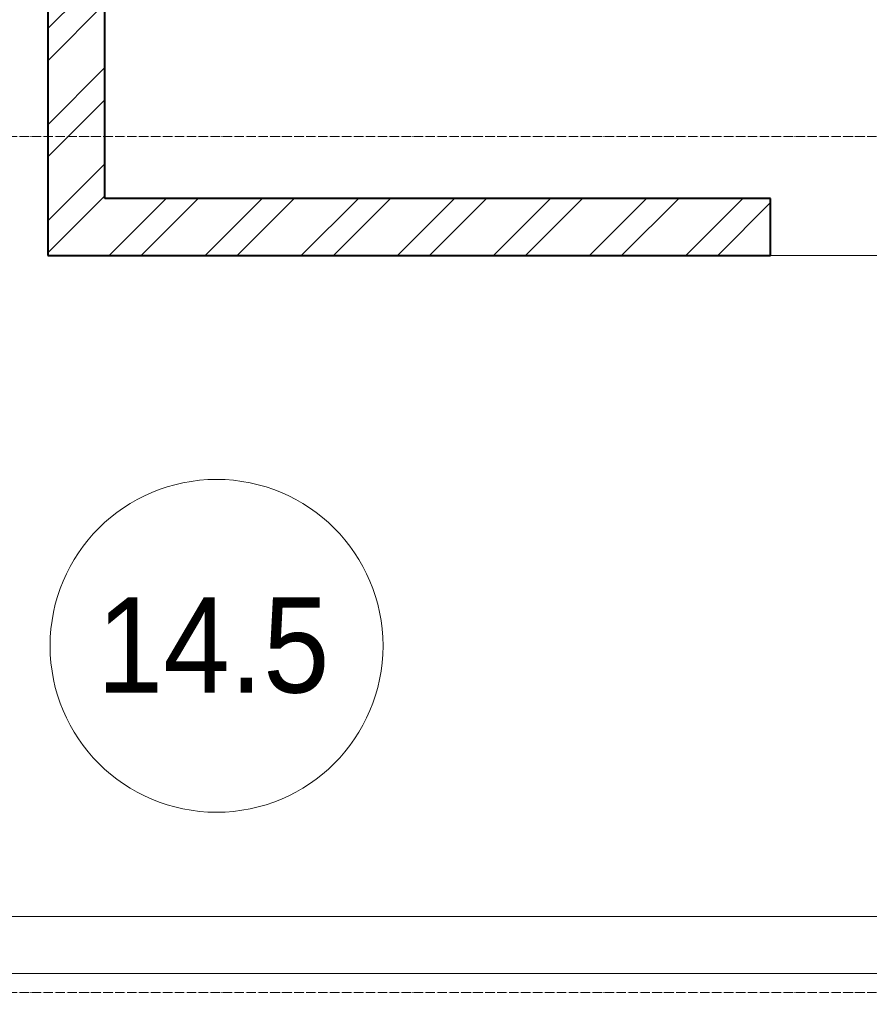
# Model space of a CAD drawing. Header units: millimetres. Extents: x 5617 to 98323, y 7718 to 171671.
# Tile 20 of 33: x 43099 to 44885, y 38075 to 40146. Entities that reach past the tile are written whole.
import ezdxf

# ---------------------------------------------------------------- set-up
doc = ezdxf.new("R2010")
doc.units = ezdxf.units.MM
doc.linetypes.add('ADSK_Линия сетки', pattern=[25, 20, -2.5, 0, -2.5])
for name, color, linetype, lineweight in [('Марки помещений', 7, 'Continuous', 20), ('Оси', 7, 'Continuous', 9), ('Перекрытия', 7, 'Continuous', 18), ('Размеры', 7, 'Continuous', 9), ('Размеры-100', 7, 'Continuous', 9), ('Стены', 7, 'Continuous', 18), ('Стены разрез', 7, 'Continuous', 40)]:
    doc.layers.add(name, color=color, linetype=linetype, lineweight=lineweight)
doc.styles.add('Arial', font='arial.ttf', dxfattribs={"width": 0.9, "height": 250})
doc.styles.add('Arial_3', font='arial.ttf', dxfattribs={"width": 0.9, "height": 200})
doc.dimstyles.new('Основной_2_5_мм', dxfattribs={"dimscale": 304.8, "dimtxt": 255.06485, "dimasz": 0.463911, "dimexe": 0.492126, "dimexo": 0.492126, "dimgap": 0.098425, "dimtad": 1, "dimdec": 0, "dimdsep": 46, "dimtxsty": 'Arial', "dimblk1": 'OBLIQUE', "dimblk2": 'OBLIQUE', "dimsah": 1, "dimcen": 0.09, "dimdle": 0.492126, "dimazin": 2, "dimtfac": 1, "dimtdec": 4, "dimtix": 1, "dimtmove": 0, "dimatfit": 3, "dimfxl": 1, "dimtvp": 1, "dimtolj": 1, "dimtzin": 0, "dimlwd": 20, "dimlwe": 20, "dimarcsym": 2})
pattern_1 = [(45, (0, 0), (-101.02788, 101.02788), []), (45, (67.35, 0), (-101.02788, 101.02788), [])]

# ---------------------------------------------------------------- blocks, each defined once
blk = doc.blocks.new('135_SLK_K2_AR_rvt-1-МКСС_К2_L01_-1_000_ - зависимый 1')
at = {"layer": 'Стены разрез', "lineweight": 9, "true_color": 0xcccccc}
h = blk.add_hatch(dxfattribs=at)
h.set_pattern_fill('FP_2', color=254, style=0, pattern_type=2)
h.set_pattern_definition(pattern_1)
h.paths.add_polyline_path([(73450, 39650), (73450, 41050), (73330, 41050), (73330, 39650)])
h = blk.add_hatch(dxfattribs=at)
h.set_pattern_fill('FP_2', color=254, style=0, pattern_type=2)
h.set_pattern_definition(pattern_1)
h.paths.add_polyline_path([(74850, 39650), (74850, 39770), (73450, 39770), (73450, 39650), (74492.1, 39650)])
at = {"layer": 'Перекрытия', "color": 254, "true_color": 0xcccccc}
blk.add_line((75350, 39650), (74850, 39650), dxfattribs=at)
at = {"layer": 'Стены', "color": 254, "true_color": 0xcccccc}
for p, q in [((72150, 38260), (75350, 38260)), ((75350, 38140), (72150, 38140))]:
    blk.add_line(p, q, dxfattribs=at)
at = {"layer": 'Стены разрез', "color": 254, "true_color": 0xcccccc}
for p, q in [((73330, 41050), (73330, 39650)), ((73450, 39770), (73450, 41050)), ((74850, 39770), (73450, 39770)), ((74850, 39650), (74850, 39770)), ((73330, 39650), (73450, 39650)), ((73450, 39650), (74850, 39650))]:
    blk.add_line(p, q, dxfattribs=at)
blk = doc.blocks.new('050_Марка_Помещение - Номер-620969-МКСС_К2_L01_-1_000_ - зависимый 1')
at = {"layer": 'Марки помещений'}
blk.add_circle((0, 0), 3.5, dxfattribs=at)
blk = doc.blocks.new('DIMBLOCK15-МКСС_К2_L01_-1_000_ - зависимый 1')
at = {"layer": 'Размеры-100', "lineweight": 20, "transparency": 16777216}
for p, q in [((45378, 35050.5), (45378, 49819.1)), ((41778, 35050.5), (41778, 35200.5)), ((41778, 35050.5), (45378, 35050.5)), ((41778, 35050.5), (41778, 35000.5)), ((45378, 35050.5), (45378, 34900.5))]:
    blk.add_line(p, q, dxfattribs=at)
at = {"layer": 'Размеры-100', "lineweight": 40, "transparency": 16777216}
for p, q in [((41778, 35050.5), (41848.7, 35121.2)), ((45378, 35050.5), (45448.7, 35121.2)), ((41778, 35050.5), (41707.3, 34979.8)), ((45378, 35050.5), (45307.3, 34979.8))]:
    blk.add_line(p, q, dxfattribs=at)
at = {"layer": 'Размеры-100', "color": 0, "lineweight": 20, "transparency": 16777216, "insert": (43232.7, 35405), "char_height": 250, "width": 828.765, "attachment_point": 1, "line_spacing_factor": 0.941778, "style": 'Arial'}
blk.add_mtext('3600', dxfattribs=at)
blk = doc.blocks.new('_Oblique')
at = {"color": 0, "linetype": 'ByBlock', "lineweight": -2}
blk.add_line((-0.5, -0.5), (0.5, 0.5), dxfattribs=at)

msp = doc.modelspace()

# ---------------------------------------------------------------- linework, layer by layer
at = {"layer": 'Оси', "linetype": 'ADSK_Линия сетки'}
for p, q in [((45428, 39900), (23258.1, 39900)), ((45428, 38100), (23258.1, 38100))]:
    msp.add_line(p, q, dxfattribs=at)

# ---------------------------------------------------------------- block references
at = {"lineweight": 5}
msp.add_blockref('135_SLK_K2_AR_rvt-1-МКСС_К2_L01_-1_000_ - зависимый 1', (-30172, 0), dxfattribs=at)
at = {"layer": 'Марки помещений', "xscale": 99.99999999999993, "yscale": 99.99999999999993, "zscale": 99.99999999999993}
msp.add_blockref('050_Марка_Помещение - Номер-620969-МКСС_К2_L01_-1_000_ - зависимый 1', (43512.9, 38829), dxfattribs=at)

# ---------------------------------------------------------------- texts
at = {"layer": 'Марки помещений', "lineweight": 9, "insert": (43261.1, 38930.7), "char_height": 200, "width": 606.076, "attachment_point": 1, "style": 'Arial_3'}
msp.add_mtext('14.5', dxfattribs=at)

# ---------------------------------------------------------------- dimensions: what is measured, and where the dimension line sits
at = {"layer": 'Размеры', "lineweight": 20}
dim = msp.add_linear_dim(base=(45378, 35050.5), p1=(41778, 35150.5), p2=(45378, 49969.1), dimstyle='Основной_2_5_мм', override={"dimpost": '<>', "dimfxl": 15249.650919}, dxfattribs=at)
dim.commit()
dim.dimension.update_dxf_attribs({"geometry": 'DIMBLOCK15-МКСС_К2_L01_-1_000_ - зависимый 1', "text_midpoint": (43578, 35208.2)})

doc.saveas('drawing.dxf')
